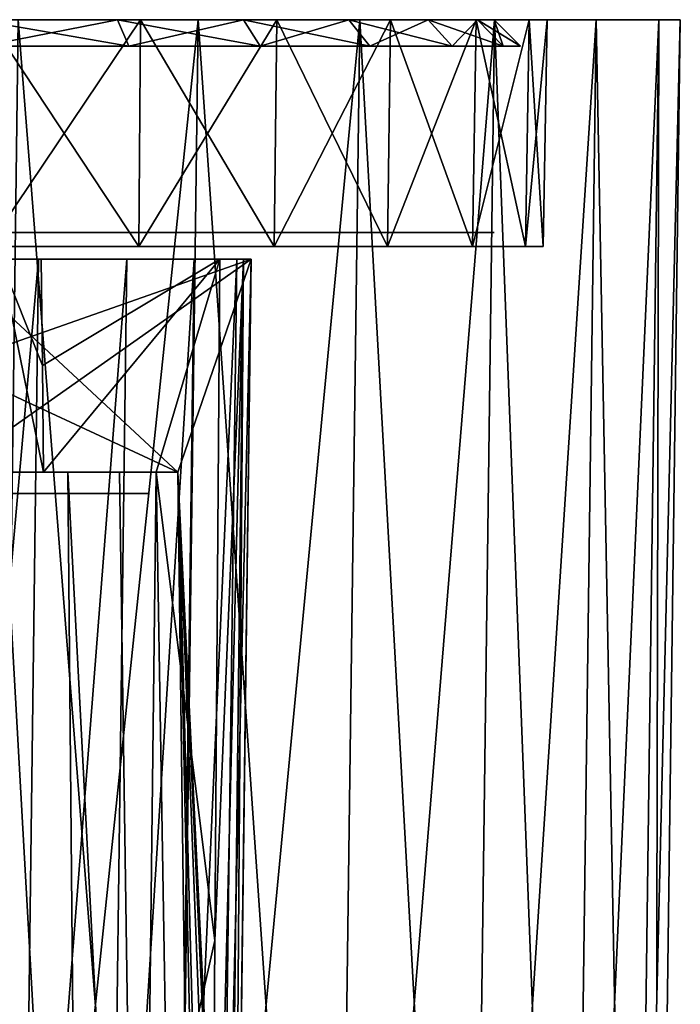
# Model space of a CAD drawing. Header units: millimetres. Extents: x -75 to 75, y -5 to 37.
# Tile 175 of 175: x 63 to 75, y 18 to 37. Entities that reach past the tile are written whole.
import ezdxf

# ---------------------------------------------------------------- set-up
doc = ezdxf.new("R2010")
doc.units = ezdxf.units.MM
doc.header["$LTSCALE"] = 101.851852
for name, color, linetype in [('100', 7, 'CONTINUOUS'), ('101', 7, 'CONTINUOUS'), ('11', 7, 'CONTINUOUS'), ('12', 7, 'CONTINUOUS'), ('15', 7, 'CONTINUOUS'), ('18', 7, 'CONTINUOUS'), ('2', 7, 'CONTINUOUS'), ('20', 7, 'CONTINUOUS'), ('28', 7, 'CONTINUOUS'), ('29', 7, 'CONTINUOUS'), ('486', 7, 'CONTINUOUS'), ('487', 7, 'CONTINUOUS'), ('61', 7, 'CONTINUOUS'), ('62', 7, 'CONTINUOUS'), ('66', 7, 'CONTINUOUS'), ('68', 7, 'CONTINUOUS'), ('69', 7, 'CONTINUOUS'), ('7', 7, 'CONTINUOUS'), ('70', 7, 'CONTINUOUS'), ('92', 7, 'CONTINUOUS'), ('93', 7, 'CONTINUOUS'), ('97', 7, 'CONTINUOUS')]:
    doc.layers.add(name, color=color, linetype=linetype)

msp = doc.modelspace()

# ---------------------------------------------------------------- linework, layer by layer
at = {"layer": '100', "color": 250, "linetype": 'Continuous', "true_color": 0x1c1c1c}
for points in [[(61.783, 37, -101.187), (64.424, 37, -100.262), (61.894, 36.5, -101.674), (61.783, 37, -101.187)], [(61.894, 36.5, -101.674), (64.424, 37, -100.262), (64.641, 36.5, -100.713), (61.894, 36.5, -101.674)], [(64.424, 37, -100.262), (66.794, 37, -98.773), (64.641, 36.5, -100.713), (64.424, 37, -100.262)], [(64.641, 36.5, -100.713), (66.794, 37, -98.773), (67.106, 36.5, -99.164), (64.641, 36.5, -100.713)], [(66.794, 37, -98.773), (68.773, 37, -96.794), (67.106, 36.5, -99.164), (66.794, 37, -98.773)], [(67.106, 36.5, -99.164), (68.773, 37, -96.794), (69.164, 36.5, -97.106), (67.106, 36.5, -99.164)], [(68.773, 37, -96.794), (70.262, 37, -94.424), (69.164, 36.5, -97.106), (68.773, 37, -96.794)], [(69.164, 36.5, -97.106), (70.262, 37, -94.424), (70.713, 36.5, -94.641), (69.164, 36.5, -97.106)], [(70.262, 37, -94.424), (71.187, 37, -91.783), (70.713, 36.5, -94.641), (70.262, 37, -94.424)], [(70.713, 36.5, -94.641), (71.187, 37, -91.783), (71.674, 36.5, -91.894), (70.713, 36.5, -94.641)], [(71.187, 37, -91.783), (71.5, 37, -89.001), (71.674, 36.5, -91.894), (71.187, 37, -91.783)], [(71.5, 37, -89.001), (72, 36.5, -89.001), (71.674, 36.5, -91.894), (71.5, 37, -89.001)]]:
    msp.add_3dface(points, dxfattribs=at)
at = {"layer": '101', "color": 250, "linetype": 'Continuous', "true_color": 0x1c1c1c}
for points in [[(64.641, 36.5, 100.713), (61.783, 37, 101.187), (61.894, 36.5, 101.674), (64.641, 36.5, 100.713)], [(64.424, 37, 100.262), (61.783, 37, 101.187), (64.641, 36.5, 100.713), (64.424, 37, 100.262)], [(67.106, 36.5, 99.164), (64.424, 37, 100.262), (64.641, 36.5, 100.713), (67.106, 36.5, 99.164)], [(66.794, 37, 98.773), (64.424, 37, 100.262), (67.106, 36.5, 99.164), (66.794, 37, 98.773)], [(69.164, 36.5, 97.106), (66.794, 37, 98.773), (67.106, 36.5, 99.164), (69.164, 36.5, 97.106)], [(68.773, 37, 96.794), (66.794, 37, 98.773), (69.164, 36.5, 97.106), (68.773, 37, 96.794)], [(70.713, 36.5, 94.641), (68.773, 37, 96.794), (69.164, 36.5, 97.106), (70.713, 36.5, 94.641)], [(70.262, 37, 94.424), (68.773, 37, 96.794), (70.713, 36.5, 94.641), (70.262, 37, 94.424)], [(71.674, 36.5, 91.894), (70.262, 37, 94.424), (70.713, 36.5, 94.641), (71.674, 36.5, 91.894)], [(71.187, 37, 91.783), (70.262, 37, 94.424), (71.674, 36.5, 91.894), (71.187, 37, 91.783)], [(72, 36.5, 89.001), (71.187, 37, 91.783), (71.674, 36.5, 91.894), (72, 36.5, 89.001)], [(71.5, 37, 89.001), (71.187, 37, 91.783), (72, 36.5, 89.001), (71.5, 37, 89.001)]]:
    msp.add_3dface(points, dxfattribs=at)
at = {"layer": '11', "color": 251, "linetype": 'Continuous', "true_color": 0x565d62}
for points in [[(62.077, 0, 104.115), (65.459, 0, 102.931), (62.562, 37, 104.599), (62.077, 0, 104.115)], [(65.459, 0, 102.931), (65.943, 37, 103.416), (62.562, 37, 104.599), (65.459, 0, 102.931)], [(65.459, 0, 102.931), (68.492, 0, 101.025), (65.943, 37, 103.416), (65.459, 0, 102.931)], [(68.492, 0, 101.025), (68.977, 37, 101.51), (65.943, 37, 103.416), (68.492, 0, 101.025)], [(68.492, 0, 101.025), (71.025, 0, 98.492), (68.977, 37, 101.51), (68.492, 0, 101.025)], [(71.025, 0, 98.492), (71.51, 37, 98.977), (68.977, 37, 101.51), (71.025, 0, 98.492)], [(71.025, 0, 98.492), (72.931, 0, 95.459), (71.51, 37, 98.977), (71.025, 0, 98.492)], [(72.931, 0, 95.459), (73.416, 37, 95.943), (71.51, 37, 98.977), (72.931, 0, 95.459)], [(72.931, 0, 95.459), (74.115, 0, 92.077), (73.416, 37, 95.943), (72.931, 0, 95.459)], [(74.115, 0, 92.077), (74.599, 37, 92.562), (73.416, 37, 95.943), (74.115, 0, 92.077)], [(74.115, 0, 92.077), (74.516, 0, 88.517), (74.599, 37, 92.562), (74.115, 0, 92.077)], [(74.516, 0, 88.517), (75, 37, 89.001), (74.599, 37, 92.562), (74.516, 0, 88.517)]]:
    msp.add_3dface(points, dxfattribs=at)
at = {"layer": '12', "color": 251, "linetype": 'Continuous', "true_color": 0x565d62}
for points in [[(65.459, 0, -102.931), (62.077, 0, -104.115), (65.943, 37, -103.416), (65.459, 0, -102.931)], [(62.077, 0, -104.115), (62.562, 37, -104.599), (65.943, 37, -103.416), (62.077, 0, -104.115)], [(68.492, 0, -101.025), (65.459, 0, -102.931), (68.977, 37, -101.51), (68.492, 0, -101.025)], [(65.459, 0, -102.931), (65.943, 37, -103.416), (68.977, 37, -101.51), (65.459, 0, -102.931)], [(68.492, 0, -101.025), (68.977, 37, -101.51), (71.51, 37, -98.977), (68.492, 0, -101.025)], [(71.025, 0, -98.492), (68.492, 0, -101.025), (71.51, 37, -98.977), (71.025, 0, -98.492)], [(71.025, 0, -98.492), (71.51, 37, -98.977), (73.416, 37, -95.943), (71.025, 0, -98.492)], [(72.931, 0, -95.459), (71.025, 0, -98.492), (73.416, 37, -95.943), (72.931, 0, -95.459)], [(72.931, 0, -95.459), (73.416, 37, -95.943), (74.599, 37, -92.562), (72.931, 0, -95.459)], [(74.115, 0, -92.077), (72.931, 0, -95.459), (74.599, 37, -92.562), (74.115, 0, -92.077)], [(74.516, 0, -88.517), (74.115, 0, -92.077), (75, 37, -89.001), (74.516, 0, -88.517)], [(74.115, 0, -92.077), (74.599, 37, -92.562), (75, 37, -89.001), (74.115, 0, -92.077)]]:
    msp.add_3dface(points, dxfattribs=at)
at = {"layer": '15', "color": 251, "linetype": 'Continuous', "true_color": 0x565d62}
for points in [[(66.607, 7.031, 88.5), (66.94, 32.5, 34.226), (66.751, 18.04, 60.719), (66.607, 7.031, 88.5)], [(66.607, 7.031, 88.554), (66.94, 32.5, 34.226), (66.607, 7.031, 88.5), (66.607, 7.031, 88.554)], [(66.607, 7.032, 88.608), (66.94, 32.5, 34.226), (66.607, 7.031, 88.554), (66.607, 7.032, 88.608)], [(66.94, 32.5, 88.941), (66.94, 32.5, 34.226), (66.607, 7.032, 88.608), (66.94, 32.5, 88.941)], [(66.607, 7.032, -88.608), (66.607, 7.031, -88.554), (66.94, 32.5, -88.941), (66.607, 7.032, -88.608)], [(66.607, 7.031, -88.554), (66.607, 7.031, -88.5), (66.94, 32.5, -88.941), (66.607, 7.031, -88.554)], [(66.607, 7.031, -70.416), (66.608, 7.082, -70.045), (66.94, 32.5, -88.941), (66.607, 7.031, -70.416)], [(66.607, 7.031, -88.5), (66.607, 7.031, -70.416), (66.94, 32.5, -88.941), (66.607, 7.031, -88.5)], [(66.607, 7.031, 43.584), (66.94, 32.5, 34.226), (66.607, 7.031, 34.671), (66.607, 7.031, 43.584)], [(66.608, 7.082, 43.955), (66.94, 32.5, 34.226), (66.607, 7.031, 43.584), (66.608, 7.082, 43.955)], [(66.94, 32.5, -88.941), (66.607, 7.031, 27.829), (66.94, 32.5, 28.274), (66.94, 32.5, -88.941)], [(66.751, 18.04, -53.281), (66.607, 7.031, 27.829), (66.94, 32.5, -88.941), (66.751, 18.04, -53.281)], [(66.61, 7.29, 44.478), (66.94, 32.5, 34.226), (66.608, 7.082, 43.955), (66.61, 7.29, 44.478)], [(66.608, 7.082, -70.045), (66.61, 7.29, -69.522), (66.94, 32.5, -88.941), (66.608, 7.082, -70.045)], [(66.615, 7.626, 45.126), (66.94, 32.5, 34.226), (66.61, 7.29, 44.478), (66.615, 7.626, 45.126)], [(66.61, 7.29, -69.522), (66.615, 7.626, -68.874), (66.94, 32.5, -88.941), (66.61, 7.29, -69.522)], [(66.619, 7.964, 45.858), (66.94, 32.5, 34.226), (66.615, 7.626, 45.126), (66.619, 7.964, 45.858)], [(66.615, 7.626, -68.874), (66.619, 7.964, -68.142), (66.94, 32.5, -88.941), (66.615, 7.626, -68.874)], [(66.622, 8.205, 46.662), (66.94, 32.5, 34.226), (66.619, 7.964, 45.858), (66.622, 8.205, 46.662)], [(66.619, 7.964, -68.142), (66.622, 8.205, -67.338), (66.94, 32.5, -88.941), (66.619, 7.964, -68.142)], [(66.623, 8.287, 47.452), (66.94, 32.5, 34.226), (66.622, 8.205, 46.662), (66.623, 8.287, 47.452)], [(66.622, 8.205, -67.338), (66.623, 8.287, -66.548), (66.94, 32.5, -88.941), (66.622, 8.205, -67.338)], [(66.623, 8.287, 53.201), (66.94, 32.5, 34.226), (66.623, 8.287, 47.452), (66.623, 8.287, 53.201)], [(66.686, 13.033, 53.24), (66.94, 32.5, 34.226), (66.623, 8.287, 53.201), (66.686, 13.033, 53.24)], [(66.623, 8.287, -66.548), (66.623, 8.287, -60.799), (66.94, 32.5, -88.941), (66.623, 8.287, -66.548)], [(66.623, 8.287, -60.799), (66.686, 13.042, -60.76), (66.94, 32.5, -88.941), (66.623, 8.287, -60.799)], [(66.751, 18.04, 53.281), (66.94, 32.5, 34.226), (66.686, 13.033, 53.24), (66.751, 18.04, 53.281)], [(66.686, 13.042, -60.76), (66.751, 18.04, -60.719), (66.94, 32.5, -88.941), (66.686, 13.042, -60.76)], [(66.751, 18.04, 60.719), (66.94, 32.5, 34.226), (66.751, 18.04, 53.281), (66.751, 18.04, 60.719)], [(66.751, 18.04, -60.719), (66.751, 18.04, -53.281), (66.94, 32.5, -88.941), (66.751, 18.04, -60.719)]]:
    msp.add_3dface(points, dxfattribs=at)
at = {"layer": '18', "color": 251, "linetype": 'Continuous', "true_color": 0x565d62}
for points in [[(66.495, 7.053, -89.944), (66.791, 32.5, -90.482), (66.164, 7.069, -91.233), (66.495, 7.053, -89.944)], [(66.164, 7.069, -91.233), (66.791, 32.5, -90.482), (66.257, 19.696, -91.599), (66.164, 7.069, -91.233)], [(66.347, 32.5, -91.966), (66.257, 19.696, -91.599), (66.791, 32.5, -90.482), (66.347, 32.5, -91.966)], [(66.607, 7.032, -88.608), (66.791, 32.5, -90.482), (66.495, 7.053, -89.944), (66.607, 7.032, -88.608)], [(66.607, 7.032, -88.608), (66.94, 32.5, -88.941), (66.791, 32.5, -90.482), (66.607, 7.032, -88.608)]]:
    msp.add_3dface(points, dxfattribs=at)
at = {"layer": '2', "color": 251, "linetype": 'Continuous', "true_color": 0x565d62}
for points in [[(-65.943, 37, -103.416), (-59.001, 37, -102.5), (65.943, 37, -103.416), (-65.943, 37, -103.416)], [(-65.943, 37, 103.416), (-62.562, 37, 104.599), (65.943, 37, 103.416), (-65.943, 37, 103.416)], [(62.562, 37, -104.599), (-65.943, 37, -103.416), (65.943, 37, -103.416), (62.562, 37, -104.599)], [(59.001, 37, 102.5), (-65.943, 37, 103.416), (65.943, 37, 103.416), (59.001, 37, 102.5)], [(65.943, 37, 103.416), (-62.562, 37, 104.599), (62.562, 37, 104.599), (65.943, 37, 103.416)], [(-59.001, 37, -102.5), (59.001, 37, -102.5), (65.943, 37, -103.416), (-59.001, 37, -102.5)], [(62.005, 37, 102.162), (59.001, 37, 102.5), (68.977, 37, 101.51), (62.005, 37, 102.162)], [(59.001, 37, -102.5), (62.005, 37, -102.162), (65.943, 37, -103.416), (59.001, 37, -102.5)], [(68.977, 37, 101.51), (59.001, 37, 102.5), (65.943, 37, 103.416), (68.977, 37, 101.51)], [(62.005, 37, -102.162), (64.858, 37, -101.163), (68.977, 37, -101.51), (62.005, 37, -102.162)], [(65.943, 37, -103.416), (62.005, 37, -102.162), (68.977, 37, -101.51), (65.943, 37, -103.416)], [(64.858, 37, 101.163), (62.005, 37, 102.162), (68.977, 37, 101.51), (64.858, 37, 101.163)], [(64.858, 37, -101.163), (67.418, 37, -99.555), (68.977, 37, -101.51), (64.858, 37, -101.163)], [(67.418, 37, 99.555), (64.858, 37, 101.163), (71.51, 37, 98.977), (67.418, 37, 99.555)], [(71.51, 37, 98.977), (64.858, 37, 101.163), (68.977, 37, 101.51), (71.51, 37, 98.977)], [(67.418, 37, -99.555), (69.555, 37, -97.418), (71.51, 37, -98.977), (67.418, 37, -99.555)], [(68.977, 37, -101.51), (67.418, 37, -99.555), (71.51, 37, -98.977), (68.977, 37, -101.51)], [(69.555, 37, 97.418), (67.418, 37, 99.555), (71.51, 37, 98.977), (69.555, 37, 97.418)], [(71.51, 37, -98.977), (69.555, 37, -97.418), (73.416, 37, -95.943), (71.51, 37, -98.977)], [(69.555, 37, -97.418), (71.163, 37, -94.858), (73.416, 37, -95.943), (69.555, 37, -97.418)], [(71.163, 37, 94.858), (69.555, 37, 97.418), (73.416, 37, 95.943), (71.163, 37, 94.858)], [(73.416, 37, 95.943), (69.555, 37, 97.418), (71.51, 37, 98.977), (73.416, 37, 95.943)], [(73.416, 37, -95.943), (71.163, 37, -94.858), (74.599, 37, -92.562), (73.416, 37, -95.943)], [(72.162, 37, 92.005), (71.163, 37, 94.858), (74.599, 37, 92.562), (72.162, 37, 92.005)], [(74.599, 37, 92.562), (71.163, 37, 94.858), (73.416, 37, 95.943), (74.599, 37, 92.562)], [(71.163, 37, -94.858), (72.162, 37, -92.005), (74.599, 37, -92.562), (71.163, 37, -94.858)], [(72.5, 37, 89.001), (72.162, 37, 92.005), (75, 37, 89.001), (72.5, 37, 89.001)], [(75, 37, 89.001), (72.162, 37, 92.005), (74.599, 37, 92.562), (75, 37, 89.001)], [(72.162, 37, -92.005), (72.5, 37, -89.001), (74.599, 37, -92.562), (72.162, 37, -92.005)], [(72.5, 37, -89.001), (72.5, 37, 89.001), (75, 37, -89.001), (72.5, 37, -89.001)], [(75, 37, -89.001), (72.5, 37, 89.001), (75, 37, 89.001), (75, 37, -89.001)], [(74.599, 37, -92.562), (72.5, 37, -89.001), (75, 37, -89.001), (74.599, 37, -92.562)]]:
    msp.add_3dface(points, dxfattribs=at)
at = {"layer": '20', "color": 251, "linetype": 'Continuous', "true_color": 0x565d62}
for points in [[(61.012, 32.5, 96.668), (62.941, 32.5, 95.869), (60.687, 7.063, 96.333), (61.012, 32.5, 96.668)], [(60.687, 7.063, 96.333), (62.941, 32.5, 95.869), (62.614, 7.082, 95.533), (60.687, 7.063, 96.333)], [(62.941, 32.5, 95.869), (64.598, 32.5, 94.598), (62.614, 7.082, 95.533), (62.941, 32.5, 95.869)], [(62.614, 7.082, 95.533), (64.598, 32.5, 94.598), (64.268, 7.088, 94.262), (62.614, 7.082, 95.533)], [(64.598, 32.5, 94.598), (65.869, 32.5, 92.941), (64.268, 7.088, 94.262), (64.598, 32.5, 94.598)], [(64.268, 7.088, 94.262), (65.869, 32.5, 92.941), (65.537, 7.082, 92.606), (64.268, 7.088, 94.262)], [(65.869, 32.5, 92.941), (66.668, 32.5, 91.012), (65.537, 7.082, 92.606), (65.869, 32.5, 92.941)], [(65.537, 7.082, 92.606), (66.668, 32.5, 91.012), (66.335, 7.063, 90.679), (65.537, 7.082, 92.606)], [(66.94, 32.5, 88.941), (66.607, 7.032, 88.608), (66.335, 7.063, 90.679), (66.94, 32.5, 88.941)], [(66.668, 32.5, 91.012), (66.94, 32.5, 88.941), (66.335, 7.063, 90.679), (66.668, 32.5, 91.012)]]:
    msp.add_3dface(points, dxfattribs=at)
at = {"layer": '28', "color": 251, "linetype": 'Continuous', "true_color": 0x565d62}
for points in [[(64.826, 32.741, -101.096), (62.005, 37, -102.162), (61.989, 32.741, -102.089), (64.826, 32.741, -101.096)], [(64.858, 37, -101.163), (62.005, 37, -102.162), (64.826, 32.741, -101.096), (64.858, 37, -101.163)], [(67.371, 32.741, -99.497), (64.858, 37, -101.163), (64.826, 32.741, -101.096), (67.371, 32.741, -99.497)], [(67.418, 37, -99.555), (64.858, 37, -101.163), (67.371, 32.741, -99.497), (67.418, 37, -99.555)], [(69.497, 32.741, -97.371), (67.418, 37, -99.555), (67.371, 32.741, -99.497), (69.497, 32.741, -97.371)], [(69.555, 37, -97.418), (67.418, 37, -99.555), (69.497, 32.741, -97.371), (69.555, 37, -97.418)], [(71.096, 32.741, -94.826), (69.555, 37, -97.418), (69.497, 32.741, -97.371), (71.096, 32.741, -94.826)], [(71.163, 37, -94.858), (69.555, 37, -97.418), (71.096, 32.741, -94.826), (71.163, 37, -94.858)], [(72.089, 32.741, -91.989), (71.163, 37, -94.858), (71.096, 32.741, -94.826), (72.089, 32.741, -91.989)], [(72.162, 37, -92.005), (71.163, 37, -94.858), (72.089, 32.741, -91.989), (72.162, 37, -92.005)], [(72.426, 32.741, -89.001), (72.162, 37, -92.005), (72.089, 32.741, -91.989), (72.426, 32.741, -89.001)], [(72.5, 37, -89.001), (72.162, 37, -92.005), (72.426, 32.741, -89.001), (72.5, 37, -89.001)]]:
    msp.add_3dface(points, dxfattribs=at)
at = {"layer": '29', "color": 251, "linetype": 'Continuous', "true_color": 0x565d62}
for points in [[(61.989, 32.741, 102.089), (64.858, 37, 101.163), (64.826, 32.741, 101.096), (61.989, 32.741, 102.089)], [(62.005, 37, 102.162), (64.858, 37, 101.163), (61.989, 32.741, 102.089), (62.005, 37, 102.162)], [(64.858, 37, 101.163), (67.418, 37, 99.555), (64.826, 32.741, 101.096), (64.858, 37, 101.163)], [(64.826, 32.741, 101.096), (67.418, 37, 99.555), (67.371, 32.741, 99.497), (64.826, 32.741, 101.096)], [(67.418, 37, 99.555), (69.555, 37, 97.418), (67.371, 32.741, 99.497), (67.418, 37, 99.555)], [(67.371, 32.741, 99.497), (69.555, 37, 97.418), (69.497, 32.741, 97.371), (67.371, 32.741, 99.497)], [(69.497, 32.741, 97.371), (71.163, 37, 94.858), (71.096, 32.741, 94.826), (69.497, 32.741, 97.371)], [(69.555, 37, 97.418), (71.163, 37, 94.858), (69.497, 32.741, 97.371), (69.555, 37, 97.418)], [(71.096, 32.741, 94.826), (72.162, 37, 92.005), (72.089, 32.741, 91.989), (71.096, 32.741, 94.826)], [(71.163, 37, 94.858), (72.162, 37, 92.005), (71.096, 32.741, 94.826), (71.163, 37, 94.858)], [(72.5, 37, 89.001), (72.426, 32.741, 89.001), (72.089, 32.741, 91.989), (72.5, 37, 89.001)], [(72.162, 37, 92.005), (72.5, 37, 89.001), (72.089, 32.741, 91.989), (72.162, 37, 92.005)]]:
    msp.add_3dface(points, dxfattribs=at)
at = {"layer": '486', "linetype": 'Continuous'}
for points in [[(63.243, 28.5, -93.243), (62, 28.5, -94.196), (62.625, 28.5, -91.813), (63.243, 28.5, -93.243)], [(62.625, 28.5, -91.813), (62, 28.5, -94.196), (62.299, 28.5, -92.299), (62.625, 28.5, -91.813)], [(62, 28.5, 34.196), (63.243, 28.5, 33.243), (62.299, 28.5, 32.299), (62, 28.5, 34.196)], [(62.299, 28.5, 30.178), (62.625, 28.5, 30.665), (62.299, 28.5, -90.178), (62.299, 28.5, 30.178)], [(62.299, 28.5, -90.178), (62.625, 28.5, 30.665), (62.625, 28.5, -90.665), (62.299, 28.5, -90.178)], [(62.299, 28.5, 32.299), (63.243, 28.5, 33.243), (62.625, 28.5, 31.813), (62.299, 28.5, 32.299)], [(62.625, 28.5, 30.665), (62.739, 28.5, 31.239), (62.625, 28.5, -90.665), (62.625, 28.5, 30.665)], [(62.739, 28.5, 31.239), (62.739, 28.5, -91.239), (62.625, 28.5, -90.665), (62.739, 28.5, 31.239)], [(62.739, 28.5, -91.239), (63.243, 28.5, -93.243), (62.625, 28.5, -91.813), (62.739, 28.5, -91.239)], [(62.625, 28.5, 31.813), (63.243, 28.5, 33.243), (62.739, 28.5, 31.239), (62.625, 28.5, 31.813)], [(63.243, 28.5, 33.243), (63.243, 28.5, -93.243), (62.739, 28.5, -91.239), (63.243, 28.5, 33.243)], [(62.739, 28.5, 31.239), (63.243, 28.5, 33.243), (62.739, 28.5, -91.239), (62.739, 28.5, 31.239)], [(64.196, 28.5, -92), (63.243, 28.5, -93.243), (64.196, 28.5, 32), (64.196, 28.5, -92)], [(64.196, 28.5, 32), (63.243, 28.5, -93.243), (63.243, 28.5, 33.243), (64.196, 28.5, 32)], [(64.796, 28.5, -90.553), (64.196, 28.5, -92), (64.796, 28.5, 30.553), (64.796, 28.5, -90.553)], [(64.796, 28.5, 30.553), (64.196, 28.5, -92), (64.196, 28.5, 32), (64.796, 28.5, 30.553)], [(65, 28.5, -89), (64.796, 28.5, -90.553), (65, 28.5, 29), (65, 28.5, -89)], [(65, 28.5, 29), (64.796, 28.5, -90.553), (64.796, 28.5, 30.553), (65, 28.5, 29)]]:
    msp.add_3dface(points, dxfattribs=at)
at = {"layer": '487', "linetype": 'Continuous'}
for points in [[(62, 28.1, -94.196), (63.243, 28.1, -93.243), (62.299, 28.1, -92.299), (62, 28.1, -94.196)], [(63.243, 28.1, 33.243), (62, 28.1, 34.196), (62.625, 28.1, 31.813), (63.243, 28.1, 33.243)], [(62.625, 28.1, 31.813), (62, 28.1, 34.196), (62.299, 28.1, 32.299), (62.625, 28.1, 31.813)], [(62.299, 28.1, -92.299), (63.243, 28.1, -93.243), (62.625, 28.1, -91.813), (62.299, 28.1, -92.299)], [(62.625, 28.1, 30.665), (62.299, 28.1, 30.178), (62.625, 28.1, -90.665), (62.625, 28.1, 30.665)], [(62.625, 28.1, -90.665), (62.299, 28.1, 30.178), (62.299, 28.1, -90.178), (62.625, 28.1, -90.665)], [(62.739, 28.1, 31.239), (63.243, 28.1, 33.243), (62.625, 28.1, 31.813), (62.739, 28.1, 31.239)], [(63.243, 28.1, -93.243), (62.739, 28.1, -91.239), (62.625, 28.1, -91.813), (63.243, 28.1, -93.243)], [(62.739, 28.1, 31.239), (62.625, 28.1, 30.665), (62.739, 28.1, -91.239), (62.739, 28.1, 31.239)], [(62.739, 28.1, -91.239), (62.625, 28.1, 30.665), (62.625, 28.1, -90.665), (62.739, 28.1, -91.239)], [(63.243, 28.1, -93.243), (63.243, 28.1, 33.243), (62.739, 28.1, 31.239), (63.243, 28.1, -93.243)], [(63.243, 28.1, -93.243), (62.739, 28.1, 31.239), (62.739, 28.1, -91.239), (63.243, 28.1, -93.243)], [(64.196, 28.1, 32), (63.243, 28.1, 33.243), (64.196, 28.1, -92), (64.196, 28.1, 32)], [(64.196, 28.1, -92), (63.243, 28.1, 33.243), (63.243, 28.1, -93.243), (64.196, 28.1, -92)], [(64.796, 28.1, 30.553), (64.196, 28.1, 32), (64.796, 28.1, -90.553), (64.796, 28.1, 30.553)], [(64.796, 28.1, -90.553), (64.196, 28.1, 32), (64.196, 28.1, -92), (64.796, 28.1, -90.553)], [(65, 28.1, 29), (64.796, 28.1, 30.553), (65, 28.1, -89), (65, 28.1, 29)], [(65, 28.1, -89), (64.796, 28.1, 30.553), (64.796, 28.1, -90.553), (65, 28.1, -89)]]:
    msp.add_3dface(points, dxfattribs=at)
at = {"layer": '61', "color": 251, "linetype": 'Continuous', "true_color": 0x565d62}
for points in [[(65.898, 2.5, 27.75), (65.898, 2.5, 34.75), (65.558, 28.5, 34.296), (65.898, 2.5, 27.75)], [(65.558, 28.5, 28.204), (65.898, 2.5, 27.75), (65.558, 28.5, 34.296), (65.558, 28.5, 28.204)]]:
    msp.add_3dface(points, dxfattribs=at)
at = {"layer": '62', "color": 251, "linetype": 'Continuous', "true_color": 0x565d62}
for points in [[(63.491, 28.5, -93.491), (62.272, 28.5, -94.465), (63.731, 2.5, -93.731), (63.491, 28.5, -93.491)], [(63.731, 2.5, -93.731), (62.272, 28.5, -94.465), (62.3, 2.5, -94.848), (63.731, 2.5, -93.731)], [(64.465, 28.5, -92.272), (63.491, 28.5, -93.491), (64.848, 2.5, -92.3), (64.465, 28.5, -92.272)], [(64.848, 2.5, -92.3), (63.491, 28.5, -93.491), (63.731, 2.5, -93.731), (64.848, 2.5, -92.3)], [(65.149, 28.5, -90.869), (64.465, 28.5, -92.272), (64.848, 2.5, -92.3), (65.149, 28.5, -90.869)], [(65.149, 28.5, -90.869), (64.848, 2.5, -92.3), (65.363, 15.746, -90.759), (65.149, 28.5, -90.869)]]:
    msp.add_3dface(points, dxfattribs=at)
at = {"layer": '66', "color": 251, "linetype": 'Continuous', "true_color": 0x565d62}
for points in [[(61.25, 32.5, 28.274), (65.558, 28.5, 28.204), (61.25, 30.501, 28.239), (61.25, 32.5, 28.274)], [(66.94, 32.5, 28.274), (65.558, 28.5, 28.204), (61.25, 32.5, 28.274), (66.94, 32.5, 28.274)], [(66.94, 32.5, 28.274), (66.607, 7.031, 27.829), (65.558, 28.5, 28.204), (66.94, 32.5, 28.274)], [(61.25, 30.501, 28.239), (65.558, 28.5, 28.204), (61.25, 28.5, 28.204), (61.25, 30.501, 28.239)], [(65.898, 2.5, 27.75), (65.558, 28.5, 28.204), (66.051, 5.405, 27.801), (65.898, 2.5, 27.75)], [(66.051, 5.405, 27.801), (65.558, 28.5, 28.204), (66.16, 5.96, 27.81), (66.051, 5.405, 27.801)], [(66.16, 5.96, 27.81), (65.558, 28.5, 28.204), (66.421, 6.463, 27.819), (66.16, 5.96, 27.81)], [(66.421, 6.463, 27.819), (65.558, 28.5, 28.204), (66.557, 6.733, 27.824), (66.421, 6.463, 27.819)], [(65.558, 28.5, 28.204), (66.607, 7.031, 27.829), (66.557, 6.733, 27.824), (65.558, 28.5, 28.204)]]:
    msp.add_3dface(points, dxfattribs=at)
at = {"layer": '68', "color": 251, "linetype": 'Continuous', "true_color": 0x565d62}
for points in [[(66.94, 32.5, 34.226), (61.25, 30.501, 34.261), (61.25, 28.5, 34.296), (66.94, 32.5, 34.226)], [(66.94, 32.5, 34.226), (61.25, 32.5, 34.226), (61.25, 30.501, 34.261), (66.94, 32.5, 34.226)], [(65.558, 28.5, 34.296), (66.94, 32.5, 34.226), (61.25, 28.5, 34.296), (65.558, 28.5, 34.296)], [(66.607, 7.031, 34.671), (66.94, 32.5, 34.226), (65.558, 28.5, 34.296), (66.607, 7.031, 34.671)], [(66.607, 7.031, 34.671), (65.558, 28.5, 34.296), (66.16, 5.96, 34.69), (66.607, 7.031, 34.671)], [(65.558, 28.5, 34.296), (65.898, 2.5, 34.75), (66.051, 5.405, 34.699), (65.558, 28.5, 34.296)], [(66.16, 5.96, 34.69), (65.558, 28.5, 34.296), (66.051, 5.405, 34.699), (66.16, 5.96, 34.69)]]:
    msp.add_3dface(points, dxfattribs=at)
at = {"layer": '69', "color": 251, "linetype": 'Continuous', "true_color": 0x565d62}
for points in [[(62.991, 32.5, -89.15), (62.221, 32.5, -88.695), (63.014, 30.501, -89.124), (62.991, 32.5, -89.15)], [(63.036, 28.5, -89.097), (62.221, 32.5, -88.695), (62.246, 28.5, -88.63), (63.036, 28.5, -89.097)], [(63.014, 30.501, -89.124), (62.221, 32.5, -88.695), (63.036, 28.5, -89.097), (63.014, 30.501, -89.124)]]:
    msp.add_3dface(points, dxfattribs=at)
at = {"layer": '7', "color": 251, "linetype": 'Continuous', "true_color": 0x565d62}
for points in [[(74.516, 0, 88.517), (74.516, 0, -88.517), (75, 37, 89.001), (74.516, 0, 88.517)], [(74.516, 0, -88.517), (75, 37, -89.001), (75, 37, 89.001), (74.516, 0, -88.517)]]:
    msp.add_3dface(points, dxfattribs=at)
at = {"layer": '70', "color": 251, "linetype": 'Continuous', "true_color": 0x565d62}
for points in [[(66.347, 32.5, -91.966), (62.991, 32.5, -89.15), (63.014, 30.501, -89.124), (66.347, 32.5, -91.966)], [(66.347, 32.5, -91.966), (63.014, 30.501, -89.124), (63.036, 28.5, -89.097), (66.347, 32.5, -91.966)], [(65.149, 28.5, -90.869), (66.347, 32.5, -91.966), (63.036, 28.5, -89.097), (65.149, 28.5, -90.869)], [(66.257, 19.696, -91.599), (66.347, 32.5, -91.966), (65.149, 28.5, -90.869), (66.257, 19.696, -91.599)], [(66.257, 19.696, -91.599), (65.149, 28.5, -90.869), (65.363, 15.746, -90.759), (66.257, 19.696, -91.599)], [(66.164, 7.069, -91.233), (66.257, 19.696, -91.599), (65.363, 15.746, -90.759), (66.164, 7.069, -91.233)]]:
    msp.add_3dface(points, dxfattribs=at)
at = {"layer": '92', "color": 250, "linetype": 'Continuous', "true_color": 0x1c1c1c}
for points in [[(-71.5, 37, -89.001), (-71.5, 37, 88.999), (71.5, 37, -89.001), (-71.5, 37, -89.001)], [(-71.5, 37, 88.999), (-71.187, 37, 91.78), (71.5, 37, 89.001), (-71.5, 37, 88.999)], [(71.5, 37, -89.001), (-71.5, 37, 88.999), (71.5, 37, 89.001), (71.5, 37, -89.001)], [(-71.187, 37, -91.783), (-71.5, 37, -89.001), (71.187, 37, -91.783), (-71.187, 37, -91.783)], [(71.187, 37, -91.783), (-71.5, 37, -89.001), (71.5, 37, -89.001), (71.187, 37, -91.783)], [(71.5, 37, 89.001), (-71.187, 37, 91.78), (71.187, 37, 91.783), (71.5, 37, 89.001)], [(-71.187, 37, 91.78), (-70.262, 37, 94.423), (71.187, 37, 91.783), (-71.187, 37, 91.78)], [(-70.262, 37, -94.424), (-71.187, 37, -91.783), (70.262, 37, -94.424), (-70.262, 37, -94.424)], [(70.262, 37, -94.424), (-71.187, 37, -91.783), (71.187, 37, -91.783), (70.262, 37, -94.424)], [(71.187, 37, 91.783), (-70.262, 37, 94.423), (70.262, 37, 94.424), (71.187, 37, 91.783)], [(-68.773, 37, -96.794), (-70.262, 37, -94.424), (68.773, 37, -96.794), (-68.773, 37, -96.794)], [(68.773, 37, -96.794), (-70.262, 37, -94.424), (70.262, 37, -94.424), (68.773, 37, -96.794)], [(-70.262, 37, 94.423), (-68.773, 37, 96.793), (70.262, 37, 94.424), (-70.262, 37, 94.423)], [(70.262, 37, 94.424), (-68.773, 37, 96.793), (68.773, 37, 96.794), (70.262, 37, 94.424)], [(66.794, 37, -98.773), (-68.773, 37, -96.794), (68.773, 37, -96.794), (66.794, 37, -98.773)], [(-66.794, 37, -98.773), (-68.773, 37, -96.794), (66.794, 37, -98.773), (-66.794, 37, -98.773)], [(-68.773, 37, 96.793), (-66.793, 37, 98.773), (68.773, 37, 96.794), (-68.773, 37, 96.793)], [(64.424, 37, -100.262), (-66.794, 37, -98.773), (66.794, 37, -98.773), (64.424, 37, -100.262)], [(-64.424, 37, -100.262), (-66.794, 37, -98.773), (64.424, 37, -100.262), (-64.424, 37, -100.262)], [(-66.793, 37, 98.773), (-64.423, 37, 100.262), (66.794, 37, 98.773), (-66.793, 37, 98.773)], [(68.773, 37, 96.794), (-66.793, 37, 98.773), (66.794, 37, 98.773), (68.773, 37, 96.794)], [(61.783, 37, -101.187), (-64.424, 37, -100.262), (64.424, 37, -100.262), (61.783, 37, -101.187)], [(-64.423, 37, 100.262), (-61.78, 37, 101.187), (64.424, 37, 100.262), (-64.423, 37, 100.262)], [(66.794, 37, 98.773), (-64.423, 37, 100.262), (64.424, 37, 100.262), (66.794, 37, 98.773)], [(64.424, 37, 100.262), (-61.78, 37, 101.187), (61.783, 37, 101.187), (64.424, 37, 100.262)]]:
    msp.add_3dface(points, dxfattribs=at)
at = {"layer": '93', "color": 251, "linetype": 'Continuous', "true_color": 0x464b4f}
for points in [[(-71.5, 33, 88.999), (-57, 33, 27), (71.5, 33, 89.001), (-71.5, 33, 88.999)], [(57, 33, -87), (-71.5, 33, -89.001), (71.5, 33, -89.001), (57, 33, -87)], [(-71.5, 33, -89.001), (-71.187, 33, -91.783), (71.5, 33, -89.001), (-71.5, 33, -89.001)], [(-71.187, 33, 91.78), (-71.5, 33, 88.999), (71.5, 33, 89.001), (-71.187, 33, 91.78)], [(-71.187, 33, -91.783), (-70.262, 33, -94.424), (71.187, 33, -91.783), (-71.187, 33, -91.783)], [(71.5, 33, -89.001), (-71.187, 33, -91.783), (71.187, 33, -91.783), (71.5, 33, -89.001)], [(-70.262, 33, 94.423), (-71.187, 33, 91.78), (71.187, 33, 91.783), (-70.262, 33, 94.423)], [(71.187, 33, 91.783), (-71.187, 33, 91.78), (71.5, 33, 89.001), (71.187, 33, 91.783)], [(-68.773, 33, 96.793), (-70.262, 33, 94.423), (70.262, 33, 94.424), (-68.773, 33, 96.793)], [(70.262, 33, 94.424), (-70.262, 33, 94.423), (71.187, 33, 91.783), (70.262, 33, 94.424)], [(-70.262, 33, -94.424), (-68.773, 33, -96.794), (70.262, 33, -94.424), (-70.262, 33, -94.424)], [(71.187, 33, -91.783), (-70.262, 33, -94.424), (70.262, 33, -94.424), (71.187, 33, -91.783)], [(-66.793, 33, 98.773), (-68.773, 33, 96.793), (68.773, 33, 96.794), (-66.793, 33, 98.773)], [(68.773, 33, 96.794), (-68.773, 33, 96.793), (70.262, 33, 94.424), (68.773, 33, 96.794)], [(-68.773, 33, -96.794), (-66.794, 33, -98.773), (68.773, 33, -96.794), (-68.773, 33, -96.794)], [(70.262, 33, -94.424), (-68.773, 33, -96.794), (68.773, 33, -96.794), (70.262, 33, -94.424)], [(-66.794, 33, -98.773), (-64.424, 33, -100.262), (66.794, 33, -98.773), (-66.794, 33, -98.773)], [(68.773, 33, -96.794), (-66.794, 33, -98.773), (66.794, 33, -98.773), (68.773, 33, -96.794)], [(-64.423, 33, 100.262), (-66.793, 33, 98.773), (66.794, 33, 98.773), (-64.423, 33, 100.262)], [(66.794, 33, 98.773), (-66.793, 33, 98.773), (68.773, 33, 96.794), (66.794, 33, 98.773)], [(66.794, 33, -98.773), (-64.424, 33, -100.262), (64.424, 33, -100.262), (66.794, 33, -98.773)], [(-64.424, 33, -100.262), (-61.783, 33, -101.187), (64.424, 33, -100.262), (-64.424, 33, -100.262)], [(61.783, 33, 101.187), (-64.423, 33, 100.262), (64.424, 33, 100.262), (61.783, 33, 101.187)], [(64.424, 33, 100.262), (-64.423, 33, 100.262), (66.794, 33, 98.773), (64.424, 33, 100.262)], [(64.424, 33, -100.262), (-61.783, 33, -101.187), (61.783, 33, -101.187), (64.424, 33, -100.262)], [(-57, 33, 27), (57, 33, 27), (71.5, 33, 89.001), (-57, 33, 27)], [(71.5, 33, 89.001), (57, 33, -87), (71.5, 33, -89.001), (71.5, 33, 89.001)], [(57, 33, 27), (57, 33, -87), (71.5, 33, 89.001), (57, 33, 27)]]:
    msp.add_3dface(points, dxfattribs=at)
at = {"layer": '97', "color": 250, "linetype": 'Continuous', "true_color": 0x1c1c1c}
for points in [[(72, 36.5, -89.001), (71.5, 37, 89.001), (72, 36.5, 89.001), (72, 36.5, -89.001)], [(71.5, 37, -89.001), (71.5, 37, 89.001), (72, 36.5, -89.001), (71.5, 37, -89.001)]]:
    msp.add_3dface(points, dxfattribs=at)

doc.saveas('drawing.dxf')
